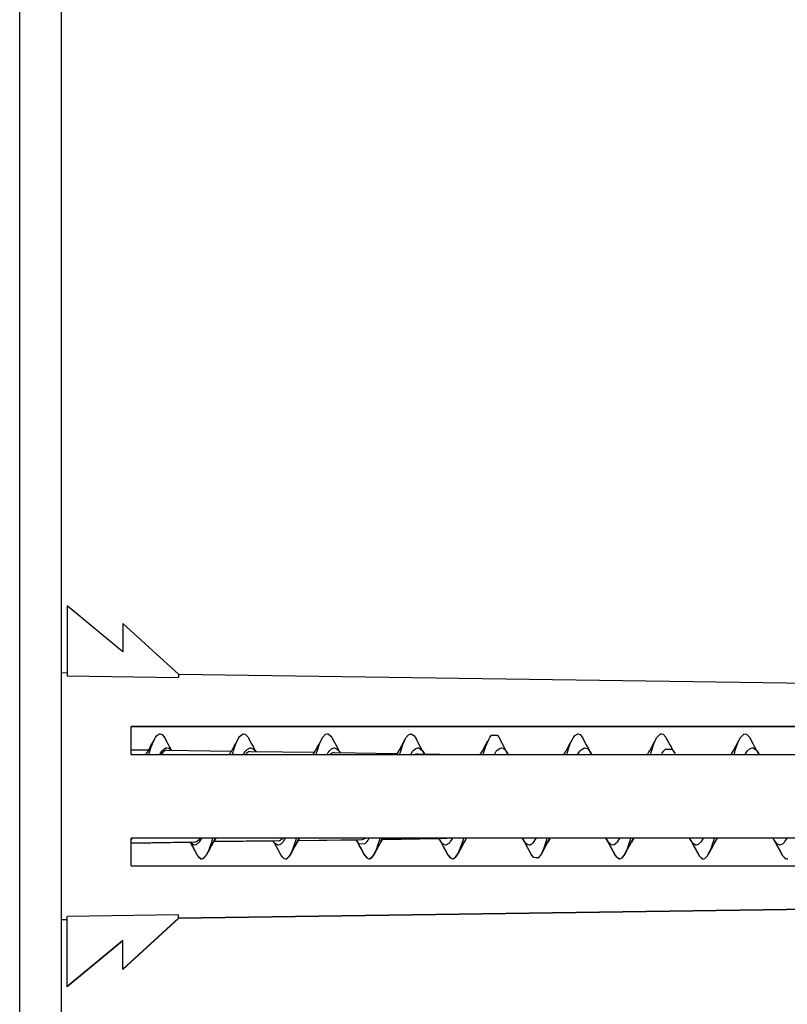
# Model space of a CAD drawing. Header units: inches. Extents: x -793 to 933, y -291 to 698.
# Tile 11 of 21: x -524 to -496, y 425 to 460. Entities that reach past the tile are written whole.
import ezdxf

# ---------------------------------------------------------------- set-up
doc = ezdxf.new("R2010")
doc.units = ezdxf.units.IN

# ---------------------------------------------------------------- blocks, each defined once
blk = doc.blocks.new('vite_per_fisher1__105', base_point=(-519.531, 430.199))
at = {"color": 7, "linetype": 'Continuous'}
for p, q in [((-518.831, 434.234), (-518.657, 434.555)), ((-518.77, 434.318), (-518.721, 434.434)), ((-518.721, 434.434), (-518.657, 434.555)), ((-518.657, 434.555), (-518.62, 434.606)), ((-518.62, 434.606), (-518.516, 434.681)), ((-518.516, 434.681), (-518.494, 434.683)), ((-518.494, 434.683), (-518.42, 434.657)), ((-518.42, 434.657), (-518.318, 434.534)), ((-518.201, 434.307), (-518.318, 434.534)), ((-515.777, 434.33), (-515.66, 434.549)), ((-515.77, 434.318), (-515.741, 434.391)), ((-515.741, 434.391), (-515.66, 434.549)), ((-515.66, 434.549), (-515.639, 434.581)), ((-515.639, 434.581), (-515.536, 434.675)), ((-515.536, 434.675), (-515.494, 434.683)), ((-515.494, 434.683), (-515.439, 434.669)), ((-515.439, 434.669), (-515.343, 434.572)), ((-515.343, 434.572), (-515.326, 434.546)), ((-515.326, 434.546), (-515.211, 434.328)), ((-512.787, 434.311), (-512.666, 434.539)), ((-512.759, 434.347), (-512.666, 434.539)), ((-512.666, 434.539), (-512.658, 434.553)), ((-512.658, 434.553), (-512.555, 434.665)), ((-512.555, 434.665), (-512.494, 434.683)), ((-512.494, 434.683), (-512.457, 434.677)), ((-512.457, 434.677), (-512.36, 434.596)), ((-512.36, 434.596), (-512.33, 434.552)), ((-512.33, 434.552), (-512.263, 434.426)), ((-512.33, 434.552), (-512.154, 434.225)), ((-509.831, 434.234), (-509.678, 434.519)), ((-509.77, 434.318), (-509.678, 434.519)), ((-509.678, 434.519), (-509.67, 434.532)), ((-509.67, 434.532), (-509.575, 434.651)), ((-509.575, 434.651), (-509.494, 434.683)), ((-509.494, 434.683), (-509.475, 434.682)), ((-509.475, 434.682), (-509.379, 434.618)), ((-509.379, 434.618), (-509.33, 434.553)), ((-509.33, 434.553), (-509.281, 434.465)), ((-509.249, 434.404), (-509.33, 434.553)), ((-509.154, 434.225), (-509.249, 434.404)), ((-506.831, 434.234), (-506.726, 434.43)), ((-506.77, 434.318), (-506.697, 434.483)), ((-506.697, 434.483), (-506.659, 434.551)), ((-506.659, 434.551), (-506.595, 434.633)), ((-506.595, 434.633), (-506.396, 434.637)), ((-506.396, 434.637), (-506.325, 434.544)), ((-506.325, 434.544), (-506.299, 434.499)), ((-506.154, 434.225), (-506.299, 434.499)), ((-503.831, 434.234), (-503.656, 434.555)), ((-503.77, 434.318), (-503.716, 434.446)), ((-503.716, 434.446), (-503.656, 434.555)), ((-503.656, 434.555), (-503.614, 434.613)), ((-503.614, 434.613), (-503.511, 434.682)), ((-503.511, 434.682), (-503.494, 434.683)), ((-503.494, 434.683), (-503.415, 434.653)), ((-503.415, 434.653), (-503.316, 434.529)), ((-503.198, 434.302), (-503.316, 434.529)), ((-500.831, 434.234), (-500.659, 434.551)), ((-500.77, 434.318), (-500.735, 434.403)), ((-500.735, 434.403), (-500.659, 434.551)), ((-500.659, 434.551), (-500.633, 434.588)), ((-500.633, 434.588), (-500.531, 434.677)), ((-500.531, 434.677), (-500.494, 434.683)), ((-500.494, 434.683), (-500.434, 434.666)), ((-500.434, 434.666), (-500.337, 434.564)), ((-500.337, 434.564), (-500.324, 434.543)), ((-500.208, 434.322), (-500.324, 434.543)), ((-497.777, 434.332), (-497.661, 434.548)), ((-497.77, 434.318), (-497.739, 434.394)), ((-497.739, 434.394), (-497.661, 434.548)), ((-497.661, 434.548), (-497.642, 434.577)), ((-497.642, 434.577), (-497.545, 434.671)), ((-497.545, 434.671), (-497.494, 434.683)), ((-497.494, 434.683), (-497.448, 434.673)), ((-497.448, 434.673), (-497.345, 434.575)), ((-497.345, 434.575), (-497.327, 434.547)), ((-497.21, 434.326), (-497.327, 434.547)), ((-519.531, 434.112), (-518.898, 434.103)), ((-518.972, 433.991), (-518.912, 434.083)), ((-518.972, 433.991), (-518.924, 434.064)), ((-518.912, 434.083), (-518.9, 434.099)), ((-518.9, 434.099), (-518.831, 434.234)), ((-518.893, 433.941), (-518.869, 434.027)), ((-518.869, 434.027), (-518.822, 434.175)), ((-518.822, 434.175), (-518.77, 434.318)), ((-518.495, 433.941), (-518.424, 434.058)), ((-518.424, 434.058), (-518.413, 434.072)), ((-518.377, 434.031), (-518.424, 433.98)), ((-518.413, 434.072), (-518.398, 434.09)), ((-518.398, 434.09), (-518.282, 434.174)), ((-518.324, 434.072), (-518.377, 434.031)), ((-518.311, 434.078), (-518.324, 434.072)), ((-518.244, 434.094), (-518.311, 434.078)), ((-518.282, 434.174), (-518.244, 434.18)), ((-518.244, 434.18), (-518.173, 434.161)), ((-518.244, 434.094), (-515.928, 434.06)), ((-518.154, 434.225), (-518.201, 434.307)), ((-518.173, 434.161), (-518.1, 434.091)), ((-518.083, 434.091), (-518.154, 434.225)), ((-515.998, 433.941), (-515.95, 434.026)), ((-515.95, 434.026), (-515.932, 434.054)), ((-515.932, 434.054), (-515.912, 434.084)), ((-515.912, 434.084), (-515.902, 434.097)), ((-515.902, 434.097), (-515.831, 434.234)), ((-515.893, 433.941), (-515.869, 434.027)), ((-515.869, 434.027), (-515.841, 434.117)), ((-515.841, 434.117), (-515.77, 434.318)), ((-515.831, 434.234), (-515.777, 434.33)), ((-515.486, 433.96), (-515.424, 434.058)), ((-515.424, 434.058), (-515.405, 434.081)), ((-515.405, 434.081), (-515.371, 434.118)), ((-515.322, 434.03), (-515.377, 433.99)), ((-515.371, 434.118), (-515.254, 434.179)), ((-515.311, 434.036), (-515.322, 434.03)), ((-515.244, 434.05), (-515.311, 434.036)), ((-515.254, 434.179), (-515.244, 434.18)), ((-515.244, 434.18), (-515.146, 434.144)), ((-515.244, 434.05), (-512.953, 434.017)), ((-515.211, 434.328), (-515.154, 434.225)), ((-515.154, 434.225), (-515.086, 434.093)), ((-515.146, 434.144), (-515.08, 434.079)), ((-515.086, 434.093), (-515.077, 434.08)), ((-515.08, 434.079), (-515.064, 434.058)), ((-515.077, 434.08), (-515.057, 434.051)), ((-515.064, 434.058), (-515.057, 434.048)), ((-515.057, 434.051), (-515.055, 434.048)), ((-512.998, 433.941), (-512.914, 434.081)), ((-512.998, 433.941), (-512.93, 434.057)), ((-512.914, 434.081), (-512.831, 434.234)), ((-512.893, 433.941), (-512.869, 434.027)), ((-512.869, 434.027), (-512.859, 434.059)), ((-512.859, 434.059), (-512.77, 434.318)), ((-512.831, 434.234), (-512.787, 434.311)), ((-512.77, 434.318), (-512.759, 434.347)), ((-512.459, 434.006), (-512.424, 434.058)), ((-512.424, 434.058), (-512.405, 434.082)), ((-512.405, 434.082), (-512.344, 434.142)), ((-512.344, 434.142), (-512.244, 434.18)), ((-512.244, 434.18), (-512.229, 434.179)), ((-512.229, 434.179), (-512.121, 434.123)), ((-512.154, 434.225), (-512.087, 434.094)), ((-512.121, 434.123), (-512.082, 434.081)), ((-512.087, 434.094), (-512.077, 434.08)), ((-512.082, 434.081), (-512.064, 434.058)), ((-512.077, 434.08), (-512.029, 434.004)), ((-512.064, 434.058), (-512.029, 434.004)), ((-509.997, 433.941), (-509.911, 434.085)), ((-509.997, 433.941), (-509.924, 434.064)), ((-509.911, 434.085), (-509.831, 434.234)), ((-509.879, 433.994), (-509.869, 434.027)), ((-509.869, 434.027), (-509.779, 434.296)), ((-509.779, 434.296), (-509.77, 434.318)), ((-509.494, 433.941), (-509.432, 434.047)), ((-509.432, 434.047), (-509.424, 434.058)), ((-509.424, 434.058), (-509.417, 434.067)), ((-509.417, 434.067), (-509.316, 434.16)), ((-509.316, 434.16), (-509.244, 434.18)), ((-509.244, 434.18), (-509.205, 434.174)), ((-509.205, 434.174), (-509.096, 434.098)), ((-509.085, 434.091), (-509.154, 434.225)), ((-509.096, 434.098), (-509.077, 434.075)), ((-509.077, 434.08), (-509.085, 434.091)), ((-509.004, 433.961), (-509.077, 434.08)), ((-509.077, 434.075), (-509.064, 434.058)), ((-509.064, 434.058), (-509.004, 433.961)), ((-507, 433.941), (-506.912, 434.084)), ((-507, 433.941), (-506.924, 434.064)), ((-506.912, 434.084), (-506.903, 434.096)), ((-506.903, 434.096), (-506.831, 434.234)), ((-506.894, 433.941), (-506.869, 434.027)), ((-506.869, 434.027), (-506.798, 434.243)), ((-506.798, 434.243), (-506.77, 434.318)), ((-506.494, 433.941), (-506.424, 434.058)), ((-506.424, 434.058), (-506.415, 434.069)), ((-506.415, 434.069), (-506.405, 434.082)), ((-506.405, 434.082), (-506.289, 434.172)), ((-506.289, 434.172), (-506.244, 434.18)), ((-506.244, 434.18), (-506.18, 434.164)), ((-506.18, 434.164), (-506.064, 434.058)), ((-506.078, 434.082), (-506.154, 434.225)), ((-505.994, 433.941), (-506.078, 434.082)), ((-506.064, 434.058), (-505.994, 433.941)), ((-503.983, 433.972), (-503.912, 434.083)), ((-503.983, 433.972), (-503.924, 434.064)), ((-503.912, 434.083), (-503.9, 434.099)), ((-503.9, 434.099), (-503.831, 434.234)), ((-503.893, 433.941), (-503.869, 434.027)), ((-503.869, 434.027), (-503.816, 434.191)), ((-503.816, 434.191), (-503.77, 434.318)), ((-503.494, 433.947), (-503.424, 434.058)), ((-503.424, 434.058), (-503.407, 434.08)), ((-503.407, 434.08), (-503.379, 434.111)), ((-503.379, 434.111), (-503.262, 434.179)), ((-503.262, 434.179), (-503.244, 434.18)), ((-503.244, 434.18), (-503.154, 434.149)), ((-503.154, 434.225), (-503.198, 434.302)), ((-503.085, 434.091), (-503.154, 434.225)), ((-503.154, 434.149), (-503.077, 434.075)), ((-503.077, 434.081), (-503.085, 434.091)), ((-503.065, 434.063), (-503.077, 434.081)), ((-503.077, 434.075), (-503.064, 434.058)), ((-502.993, 433.941), (-503.065, 434.063)), ((-503.064, 434.058), (-503.045, 434.031)), ((-503.045, 434.031), (-502.993, 433.941)), ((-500.962, 434.008), (-500.947, 434.032)), ((-500.947, 434.032), (-500.912, 434.083)), ((-500.912, 434.083), (-500.9, 434.099)), ((-500.9, 434.099), (-500.831, 434.234)), ((-500.893, 433.941), (-500.869, 434.027)), ((-500.869, 434.027), (-500.836, 434.133)), ((-500.836, 434.133), (-500.77, 434.318)), ((-500.468, 433.993), (-500.424, 434.058)), ((-500.424, 434.058), (-500.404, 434.083)), ((-500.404, 434.083), (-500.352, 434.135)), ((-500.352, 434.135), (-500.128, 434.129)), ((-500.154, 434.225), (-500.208, 434.322)), ((-500.088, 434.095), (-500.154, 434.225)), ((-500.128, 434.129), (-500.083, 434.082)), ((-500.077, 434.08), (-500.088, 434.095)), ((-500.083, 434.082), (-500.064, 434.058)), ((-500.034, 434.015), (-500.077, 434.08)), ((-500.064, 434.058), (-500.019, 433.99)), ((-500.019, 433.99), (-500.034, 434.015)), ((-497.997, 433.941), (-497.912, 434.084)), ((-497.997, 433.941), (-497.927, 434.061)), ((-497.912, 434.084), (-497.831, 434.234)), ((-497.893, 433.941), (-497.869, 434.027)), ((-497.869, 434.027), (-497.838, 434.127)), ((-497.838, 434.127), (-497.77, 434.318)), ((-497.831, 434.234), (-497.777, 434.332)), ((-497.494, 433.941), (-497.426, 434.055)), ((-497.426, 434.055), (-497.317, 434.16)), ((-497.317, 434.16), (-497.244, 434.18)), ((-497.244, 434.18), (-497.208, 434.175)), ((-497.154, 434.225), (-497.21, 434.326)), ((-497.208, 434.175), (-497.092, 434.092)), ((-497.084, 434.09), (-497.154, 434.225)), ((-497.092, 434.092), (-497.076, 434.073)), ((-497.077, 434.08), (-497.084, 434.09)), ((-496.993, 433.941), (-497.077, 434.08)), ((-497.076, 434.073), (-497.064, 434.058)), ((-497.064, 434.058), (-496.993, 433.941)), ((-518.999, 433.941), (-518.972, 433.991)), ((-518.444, 433.953), (-518.451, 433.941)), ((-518.424, 433.98), (-518.444, 433.953)), ((-515.497, 433.941), (-515.486, 433.96)), ((-515.377, 433.99), (-515.423, 433.941)), ((-512.495, 433.941), (-512.459, 434.006)), ((-512.377, 433.948), (-512.385, 433.941)), ((-512.311, 433.993), (-512.377, 433.948)), ((-512.282, 434.003), (-512.311, 433.993)), ((-512.244, 434.007), (-512.282, 434.003)), ((-512.244, 434.007), (-509.977, 433.975)), ((-509.893, 433.941), (-509.879, 433.994)), ((-509.32, 433.946), (-509.327, 433.941)), ((-509.311, 433.95), (-509.32, 433.946)), ((-509.244, 433.964), (-509.311, 433.95)), ((-509.244, 433.964), (-507.647, 433.941)), ((-504, 433.941), (-503.983, 433.972)), ((-503.497, 433.941), (-503.494, 433.947)), ((-500.999, 433.941), (-500.962, 434.008)), ((-500.496, 433.941), (-500.468, 433.993)), ((-500.019, 433.99), (-499.992, 433.941)), ((-519.531, 430.873), (-519.521, 430.889)), ((-519.521, 430.889), (-519.492, 430.941)), ((-517.167, 430.825), (-517.144, 430.84)), ((-517.144, 430.84), (-517.077, 430.904)), ((-517.077, 430.904), (-517.064, 430.921)), ((-517.064, 430.818), (-516.99, 430.941)), ((-517.064, 430.921), (-517.052, 430.936)), ((-517.052, 430.936), (-517.049, 430.941)), ((-516.637, 430.798), (-516.619, 430.856)), ((-516.619, 430.856), (-516.595, 430.941)), ((-516.495, 430.933), (-516.577, 430.803)), ((-514.244, 430.846), (-516.57, 430.813)), ((-516.564, 430.825), (-516.495, 430.933)), ((-516.495, 430.933), (-516.491, 430.941)), ((-514.44, 430.843), (-514.424, 430.818)), ((-514.412, 430.799), (-514.44, 430.843)), ((-514.244, 430.846), (-514.21, 430.851)), ((-514.21, 430.851), (-514.144, 430.883)), ((-514.144, 430.883), (-514.081, 430.941)), ((-514.064, 430.818), (-514.05, 430.837)), ((-514.05, 430.837), (-513.99, 430.941)), ((-513.655, 430.74), (-513.619, 430.856)), ((-513.619, 430.856), (-513.595, 430.941)), ((-513.494, 430.941), (-513.577, 430.801)), ((-513.564, 430.825), (-513.494, 430.941)), ((-513.544, 430.856), (-511.244, 430.889)), ((-511.468, 430.886), (-511.424, 430.818)), ((-511.468, 430.886), (-511.412, 430.799)), ((-511.244, 430.889), (-511.144, 430.925)), ((-511.144, 430.925), (-511.125, 430.941)), ((-511.064, 430.818), (-511.029, 430.869)), ((-511.029, 430.869), (-510.989, 430.941)), ((-510.674, 430.685), (-510.619, 430.856)), ((-510.619, 430.856), (-510.594, 430.941)), ((-510.494, 430.941), (-510.572, 430.808)), ((-510.555, 430.837), (-510.494, 430.941)), ((-510.518, 430.9), (-508.244, 430.933)), ((-508.492, 430.929), (-508.456, 430.865)), ((-508.456, 430.865), (-508.424, 430.818)), ((-508.456, 430.865), (-508.439, 430.839)), ((-508.439, 430.839), (-508.412, 430.799)), ((-508.244, 430.933), (-508.211, 430.937)), ((-508.211, 430.937), (-508.201, 430.941)), ((-508.064, 430.818), (-508.01, 430.901)), ((-508.01, 430.901), (-507.988, 430.941)), ((-507.692, 430.632), (-507.619, 430.856)), ((-507.619, 430.856), (-507.594, 430.941)), ((-507.547, 430.848), (-507.577, 430.802)), ((-507.528, 430.878), (-507.547, 430.848)), ((-507.528, 430.878), (-507.492, 430.941)), ((-505.498, 430.941), (-505.435, 430.833)), ((-505.498, 430.941), (-505.418, 430.807)), ((-505.435, 430.833), (-505.424, 430.818)), ((-505.064, 430.818), (-504.99, 430.936)), ((-504.99, 430.936), (-504.988, 430.941)), ((-504.71, 430.583), (-504.619, 430.856)), ((-504.619, 430.856), (-504.611, 430.882)), ((-504.611, 430.882), (-504.595, 430.941)), ((-504.577, 430.803), (-504.502, 430.921)), ((-504.564, 430.825), (-504.502, 430.921)), ((-504.502, 430.921), (-504.491, 430.941)), ((-502.497, 430.941), (-502.424, 430.818)), ((-502.411, 430.797), (-502.497, 430.941)), ((-502.064, 430.818), (-501.99, 430.941)), ((-501.631, 430.816), (-501.619, 430.856)), ((-501.619, 430.856), (-501.595, 430.941)), ((-501.493, 430.941), (-501.577, 430.802)), ((-501.564, 430.825), (-501.493, 430.941)), ((-499.499, 430.941), (-499.424, 430.818)), ((-499.499, 430.941), (-499.412, 430.798)), ((-499.061, 430.822), (-498.99, 430.941)), ((-498.65, 430.756), (-498.619, 430.856)), ((-498.619, 430.856), (-498.595, 430.941)), ((-498.494, 430.941), (-498.577, 430.801)), ((-498.562, 430.827), (-498.494, 430.941)), ((-496.499, 430.941), (-496.473, 430.892)), ((-496.473, 430.892), (-496.424, 430.818)), ((-496.473, 430.892), (-496.412, 430.799)), ((-496.064, 430.818), (-496.026, 430.875)), ((-496.026, 430.875), (-495.989, 430.941)), ((-519.531, 430.77), (-517.244, 430.803)), ((-517.413, 430.801), (-517.411, 430.798)), ((-517.411, 430.801), (-517.404, 430.792)), ((-517.411, 430.798), (-517.331, 430.648)), ((-517.404, 430.792), (-517.287, 430.703)), ((-517.331, 430.648), (-517.158, 430.33)), ((-517.287, 430.703), (-517.244, 430.695)), ((-517.244, 430.803), (-517.211, 430.808)), ((-517.244, 430.695), (-517.179, 430.712)), ((-517.211, 430.808), (-517.167, 430.825)), ((-517.179, 430.712), (-517.064, 430.818)), ((-516.705, 430.565), (-516.822, 430.342)), ((-516.822, 430.342), (-516.735, 430.52)), ((-516.735, 430.52), (-516.717, 430.564)), ((-516.717, 430.564), (-516.637, 430.798)), ((-516.654, 430.657), (-516.705, 430.565)), ((-516.586, 430.79), (-516.654, 430.657)), ((-516.577, 430.803), (-516.586, 430.79)), ((-514.424, 430.818), (-514.408, 430.797)), ((-514.402, 430.785), (-514.412, 430.799)), ((-514.408, 430.797), (-514.383, 430.769)), ((-514.331, 430.648), (-514.402, 430.785)), ((-514.383, 430.769), (-514.267, 430.697)), ((-514.282, 430.562), (-514.331, 430.648)), ((-514.163, 430.338), (-514.282, 430.562)), ((-514.267, 430.697), (-514.244, 430.695)), ((-514.244, 430.695), (-514.159, 430.723)), ((-514.159, 430.723), (-514.075, 430.804)), ((-514.075, 430.804), (-514.064, 430.818)), ((-513.654, 430.657), (-513.828, 430.333)), ((-513.754, 430.477), (-513.717, 430.564)), ((-513.717, 430.564), (-513.655, 430.74)), ((-513.577, 430.801), (-513.654, 430.657)), ((-511.424, 430.818), (-511.404, 430.793)), ((-511.412, 430.799), (-511.4, 430.783)), ((-511.404, 430.793), (-511.363, 430.749)), ((-511.4, 430.783), (-511.331, 430.648)), ((-511.363, 430.749), (-511.138, 430.738)), ((-511.331, 430.648), (-511.29, 430.58)), ((-511.29, 430.58), (-511.171, 430.351)), ((-511.138, 430.738), (-511.082, 430.795)), ((-511.082, 430.795), (-511.064, 430.818)), ((-510.654, 430.657), (-510.831, 430.329)), ((-510.772, 430.437), (-510.717, 430.564)), ((-510.717, 430.564), (-510.674, 430.685)), ((-510.572, 430.808), (-510.654, 430.657)), ((-508.424, 430.818), (-508.406, 430.795)), ((-508.412, 430.799), (-508.401, 430.784)), ((-508.406, 430.795), (-508.341, 430.731)), ((-508.401, 430.784), (-508.331, 430.648)), ((-508.341, 430.731), (-508.244, 430.695)), ((-508.331, 430.648), (-508.188, 430.381)), ((-508.244, 430.695), (-508.227, 430.696)), ((-508.227, 430.696), (-508.119, 430.755)), ((-508.119, 430.755), (-508.082, 430.794)), ((-508.082, 430.794), (-508.064, 430.818)), ((-507.654, 430.657), (-507.79, 430.399)), ((-507.79, 430.399), (-507.717, 430.564)), ((-507.717, 430.564), (-507.692, 430.632)), ((-507.587, 430.788), (-507.654, 430.657)), ((-507.577, 430.802), (-507.587, 430.788)), ((-505.424, 430.818), (-505.415, 430.806)), ((-505.418, 430.807), (-505.331, 430.648)), ((-505.415, 430.806), (-505.319, 430.717)), ((-505.331, 430.648), (-505.243, 430.485)), ((-505.319, 430.717), (-505.244, 430.695)), ((-505.244, 430.695), (-505.208, 430.7)), ((-505.243, 430.485), (-505.157, 430.328)), ((-505.208, 430.7), (-505.1, 430.774)), ((-505.1, 430.774), (-505.078, 430.799)), ((-505.078, 430.799), (-505.064, 430.818)), ((-504.808, 430.366), (-504.654, 430.657)), ((-504.808, 430.366), (-504.717, 430.564)), ((-504.717, 430.564), (-504.71, 430.583)), ((-504.654, 430.657), (-504.587, 430.789)), ((-504.587, 430.789), (-504.577, 430.803)), ((-502.424, 430.818), (-502.299, 430.707)), ((-502.157, 430.328), (-502.411, 430.797)), ((-502.299, 430.707), (-502.244, 430.695)), ((-502.244, 430.695), (-502.189, 430.707)), ((-502.189, 430.707), (-502.081, 430.796)), ((-502.081, 430.796), (-502.072, 430.808)), ((-502.072, 430.808), (-502.064, 430.818)), ((-501.703, 430.571), (-501.82, 430.346)), ((-501.82, 430.346), (-501.73, 430.533)), ((-501.73, 430.533), (-501.717, 430.564)), ((-501.717, 430.564), (-501.631, 430.816)), ((-501.654, 430.657), (-501.703, 430.571)), ((-501.583, 430.793), (-501.654, 430.657)), ((-501.577, 430.802), (-501.583, 430.793)), ((-499.424, 430.818), (-499.411, 430.802)), ((-499.412, 430.798), (-499.404, 430.788)), ((-499.411, 430.802), (-499.395, 430.781)), ((-499.404, 430.788), (-499.331, 430.648)), ((-499.395, 430.781), (-499.278, 430.7)), ((-499.331, 430.648), (-499.28, 430.557)), ((-499.28, 430.557), (-499.161, 430.335)), ((-499.278, 430.7), (-499.244, 430.695)), ((-499.244, 430.695), (-499.17, 430.716)), ((-499.17, 430.716), (-499.061, 430.822)), ((-498.713, 430.549), (-498.827, 430.335)), ((-498.827, 430.335), (-498.749, 430.488)), ((-498.749, 430.488), (-498.717, 430.564)), ((-498.717, 430.564), (-498.65, 430.756)), ((-498.654, 430.657), (-498.713, 430.549)), ((-498.577, 430.801), (-498.654, 430.657)), ((-496.424, 430.818), (-496.405, 430.794)), ((-496.412, 430.799), (-496.4, 430.784)), ((-496.405, 430.794), (-496.364, 430.75)), ((-496.4, 430.784), (-496.331, 430.648)), ((-496.364, 430.75), (-496.256, 430.696)), ((-496.331, 430.648), (-496.282, 430.561)), ((-496.282, 430.561), (-496.164, 430.339)), ((-496.256, 430.696), (-496.244, 430.695)), ((-496.244, 430.695), (-496.141, 430.736)), ((-496.141, 430.736), (-496.083, 430.793)), ((-496.083, 430.793), (-496.064, 430.818)), ((-517.158, 430.33), (-517.129, 430.289)), ((-517.129, 430.289), (-517.026, 430.204)), ((-517.026, 430.204), (-516.994, 430.199)), ((-516.994, 430.199), (-516.93, 430.219)), ((-516.93, 430.219), (-516.833, 430.325)), ((-516.833, 430.325), (-516.822, 430.342)), ((-514.163, 430.338), (-514.148, 430.315)), ((-514.148, 430.315), (-514.046, 430.212)), ((-514.046, 430.212), (-513.994, 430.199)), ((-513.994, 430.199), (-513.948, 430.209)), ((-513.948, 430.209), (-513.851, 430.298)), ((-513.851, 430.298), (-513.828, 430.333)), ((-513.828, 430.333), (-513.754, 430.477)), ((-511.171, 430.351), (-511.065, 430.224)), ((-511.065, 430.224), (-510.994, 430.199)), ((-510.994, 430.199), (-510.966, 430.203)), ((-510.966, 430.203), (-510.869, 430.275)), ((-510.869, 430.275), (-510.831, 430.329)), ((-510.831, 430.329), (-510.772, 430.437)), ((-508.188, 430.381), (-508.163, 430.338)), ((-508.163, 430.338), (-508.086, 430.24)), ((-508.086, 430.24), (-507.994, 430.199)), ((-507.994, 430.199), (-507.984, 430.199)), ((-507.984, 430.199), (-507.888, 430.254)), ((-507.888, 430.254), (-507.828, 430.332)), ((-507.828, 430.332), (-507.79, 430.399)), ((-505.206, 430.417), (-505.157, 430.328)), ((-505.157, 430.328), (-505.105, 430.259)), ((-505.105, 430.259), (-504.905, 430.237)), ((-504.905, 430.237), (-504.819, 430.348)), ((-504.819, 430.348), (-504.808, 430.366)), ((-502.225, 430.457), (-502.157, 430.328)), ((-502.157, 430.328), (-502.124, 430.281)), ((-502.124, 430.281), (-502.021, 430.202)), ((-502.021, 430.202), (-501.994, 430.199)), ((-501.994, 430.199), (-501.924, 430.223)), ((-501.924, 430.223), (-501.828, 430.334)), ((-501.828, 430.334), (-501.82, 430.346)), ((-499.161, 430.335), (-499.143, 430.307)), ((-499.143, 430.307), (-499.04, 430.209)), ((-499.04, 430.209), (-498.994, 430.199)), ((-498.994, 430.199), (-498.943, 430.212)), ((-498.943, 430.212), (-498.846, 430.305)), ((-498.846, 430.305), (-498.827, 430.335)), ((-496.164, 430.339), (-496.151, 430.319)), ((-496.151, 430.319), (-496.054, 430.217)), ((-496.054, 430.217), (-495.994, 430.199)), ((-495.994, 430.199), (-495.957, 430.205))]:
    blk.add_line(p, q, dxfattribs=at)
blk = doc.blocks.new('fisher1__106', base_point=(-522.031, 425.608))
at = {"color": 7, "linetype": 'Continuous'}
for p, q in [((-519.831, 437.621), (-521.831, 439.274)), ((-521.831, 439.274), (-521.831, 436.76)), ((-517.831, 436.818), (-519.831, 438.646)), ((-519.831, 438.646), (-519.831, 437.621)), ((-522.031, 436.877), (-521.831, 436.874)), ((-521.831, 436.76), (-517.831, 436.702)), ((-517.831, 436.818), (-517.831, 436.702)), ((-517.831, 436.818), (-484.228, 436.344)), ((-490.228, 434.941), (-519.531, 434.941)), ((-519.531, 433.941), (-519.531, 434.941)), ((-519.531, 433.941), (-490.228, 433.941)), ((-490.228, 430.941), (-519.531, 430.941)), ((-519.531, 429.941), (-519.531, 430.941)), ((-519.531, 429.941), (-490.228, 429.941)), ((-484.228, 428.538), (-517.831, 428.064)), ((-521.831, 428.008), (-522.031, 428.005)), ((-517.831, 428.18), (-521.831, 428.122)), ((-521.831, 425.608), (-521.831, 428.122)), ((-517.831, 428.064), (-519.831, 426.236)), ((-517.831, 428.064), (-517.831, 428.18)), ((-519.831, 427.261), (-521.831, 425.608)), ((-519.831, 426.236), (-519.831, 427.261))]:
    blk.add_line(p, q, dxfattribs=at)
blk = doc.blocks.new('fisher__107', base_point=(-522.031, 425.599))
at = {"color": 7, "linetype": 'Continuous'}
for p, q in [((-490.228, 434.932), (-519.531, 434.932)), ((-505.492, 430.932), (-507.498, 430.932)), ((-502.492, 430.932), (-504.496, 430.932)), ((-499.493, 430.932), (-501.498, 430.932)), ((-497.553, 430.932), (-498.5, 430.932)), ((-496.494, 430.932), (-497.553, 430.932)), ((-484.228, 428.529), (-517.831, 428.055)), ((-517.831, 428.055), (-519.831, 426.227)), ((-517.831, 428.055), (-517.831, 428.064)), ((-521.831, 427.999), (-522.031, 427.996)), ((-519.831, 427.252), (-521.831, 425.599)), ((-519.831, 426.227), (-519.831, 426.236)), ((-521.831, 425.599), (-521.831, 425.608))]:
    blk.add_line(p, q, dxfattribs=at)
blk = doc.blocks.new('vite_per_fisher__108', base_point=(-519.531, 430.189))
at = {"color": 7, "linetype": 'Continuous'}
for p, q in [((-514.434, 430.834), (-516.57, 430.803)), ((-514.44, 430.834), (-514.424, 430.809)), ((-514.44, 430.834), (-514.412, 430.79)), ((-513.539, 430.856), (-513.577, 430.792)), ((-513.564, 430.815), (-513.539, 430.856)), ((-513.544, 430.847), (-511.462, 430.877)), ((-511.468, 430.877), (-511.424, 430.809)), ((-511.468, 430.877), (-511.412, 430.79)), ((-510.512, 430.9), (-510.572, 430.799)), ((-510.555, 430.828), (-510.512, 430.9)), ((-510.518, 430.891), (-508.487, 430.92)), ((-508.492, 430.92), (-508.456, 430.856)), ((-508.456, 430.856), (-508.424, 430.809)), ((-508.456, 430.856), (-508.439, 430.829)), ((-507.547, 430.838), (-507.577, 430.793)), ((-507.528, 430.869), (-507.547, 430.838)), ((-507.528, 430.869), (-507.492, 430.932)), ((-505.498, 430.932), (-505.435, 430.824)), ((-505.498, 430.932), (-505.418, 430.798)), ((-504.502, 430.911), (-504.577, 430.793)), ((-504.564, 430.815), (-504.502, 430.911)), ((-504.502, 430.911), (-504.491, 430.932)), ((-502.497, 430.932), (-502.424, 430.809)), ((-502.497, 430.932), (-502.411, 430.788)), ((-501.493, 430.932), (-501.577, 430.792)), ((-501.564, 430.815), (-501.493, 430.932)), ((-499.499, 430.932), (-499.424, 430.809)), ((-499.499, 430.932), (-499.412, 430.789)), ((-498.494, 430.932), (-498.577, 430.792)), ((-498.562, 430.817), (-498.494, 430.932)), ((-496.499, 430.932), (-496.473, 430.883)), ((-496.473, 430.883), (-496.424, 430.809)), ((-496.473, 430.883), (-496.412, 430.79)), ((-519.531, 430.761), (-517.407, 430.791)), ((-517.413, 430.791), (-517.411, 430.788)), ((-517.411, 430.791), (-517.404, 430.783)), ((-517.411, 430.788), (-517.331, 430.639)), ((-517.404, 430.783), (-517.401, 430.78)), ((-517.331, 430.639), (-517.158, 430.32)), ((-516.705, 430.556), (-516.822, 430.332)), ((-516.654, 430.648), (-516.705, 430.556)), ((-516.586, 430.78), (-516.654, 430.648)), ((-516.577, 430.793), (-516.586, 430.78)), ((-516.564, 430.813), (-516.577, 430.793)), ((-514.424, 430.809), (-514.408, 430.788)), ((-514.412, 430.79), (-514.402, 430.776)), ((-514.408, 430.788), (-514.397, 430.775)), ((-514.402, 430.776), (-514.331, 430.639)), ((-514.331, 430.639), (-514.282, 430.553)), ((-514.282, 430.553), (-514.163, 430.329)), ((-513.654, 430.648), (-513.828, 430.323)), ((-513.754, 430.467), (-513.745, 430.489)), ((-513.577, 430.792), (-513.654, 430.648)), ((-511.424, 430.809), (-511.404, 430.784)), ((-511.412, 430.79), (-511.4, 430.774)), ((-511.404, 430.784), (-511.396, 430.774)), ((-511.4, 430.774), (-511.331, 430.639)), ((-511.331, 430.639), (-511.29, 430.57)), ((-511.29, 430.57), (-511.171, 430.342)), ((-510.654, 430.648), (-510.831, 430.319)), ((-510.572, 430.799), (-510.654, 430.648)), ((-508.439, 430.829), (-508.412, 430.789)), ((-508.424, 430.809), (-508.406, 430.785)), ((-508.412, 430.789), (-508.401, 430.775)), ((-508.406, 430.785), (-508.397, 430.777)), ((-508.401, 430.775), (-508.331, 430.639)), ((-508.331, 430.639), (-508.188, 430.372)), ((-507.654, 430.648), (-507.79, 430.39)), ((-507.587, 430.779), (-507.654, 430.648)), ((-507.577, 430.793), (-507.587, 430.779)), ((-505.435, 430.824), (-505.424, 430.809)), ((-505.424, 430.809), (-505.415, 430.796)), ((-505.418, 430.798), (-505.331, 430.639)), ((-505.415, 430.796), (-505.404, 430.786)), ((-505.331, 430.639), (-505.243, 430.476)), ((-504.654, 430.648), (-504.808, 430.357)), ((-504.587, 430.779), (-504.654, 430.648)), ((-504.577, 430.793), (-504.587, 430.779)), ((-502.424, 430.809), (-502.415, 430.796)), ((-502.415, 430.796), (-502.406, 430.789)), ((-502.411, 430.788), (-502.331, 430.639)), ((-502.331, 430.639), (-502.157, 430.319)), ((-501.703, 430.562), (-501.82, 430.336)), ((-501.654, 430.648), (-501.703, 430.562)), ((-501.583, 430.784), (-501.654, 430.648)), ((-501.577, 430.792), (-501.583, 430.784)), ((-499.424, 430.809), (-499.411, 430.792)), ((-499.412, 430.789), (-499.404, 430.778)), ((-499.411, 430.792), (-499.398, 430.776)), ((-499.404, 430.778), (-499.331, 430.639)), ((-499.331, 430.639), (-499.28, 430.547)), ((-499.28, 430.547), (-499.161, 430.326)), ((-498.713, 430.539), (-498.827, 430.325)), ((-498.827, 430.325), (-498.749, 430.479)), ((-498.749, 430.479), (-498.743, 430.493)), ((-498.654, 430.648), (-498.713, 430.539)), ((-498.577, 430.792), (-498.654, 430.648)), ((-496.424, 430.809), (-496.405, 430.785)), ((-496.412, 430.79), (-496.4, 430.774)), ((-496.405, 430.785), (-496.396, 430.775)), ((-496.4, 430.774), (-496.331, 430.639)), ((-496.331, 430.639), (-496.282, 430.552)), ((-496.282, 430.552), (-496.164, 430.33)), ((-517.158, 430.32), (-517.129, 430.279)), ((-517.129, 430.279), (-517.026, 430.195)), ((-517.026, 430.195), (-516.994, 430.189)), ((-516.994, 430.189), (-516.93, 430.21)), ((-516.93, 430.21), (-516.833, 430.315)), ((-516.833, 430.315), (-516.822, 430.332)), ((-516.822, 430.332), (-516.752, 430.477)), ((-514.163, 430.329), (-514.148, 430.306)), ((-514.148, 430.306), (-514.046, 430.203)), ((-514.046, 430.203), (-513.994, 430.189)), ((-513.994, 430.189), (-513.948, 430.2)), ((-513.948, 430.2), (-513.851, 430.289)), ((-513.851, 430.289), (-513.828, 430.323)), ((-513.828, 430.323), (-513.754, 430.467)), ((-511.171, 430.342), (-511.065, 430.214)), ((-511.065, 430.214), (-510.994, 430.189)), ((-510.994, 430.189), (-510.966, 430.193)), ((-510.966, 430.193), (-510.869, 430.265)), ((-510.869, 430.265), (-510.831, 430.319)), ((-510.831, 430.319), (-510.772, 430.427)), ((-510.772, 430.427), (-510.753, 430.472)), ((-508.188, 430.372), (-508.163, 430.329)), ((-508.163, 430.329), (-508.086, 430.231)), ((-508.086, 430.231), (-507.994, 430.189)), ((-507.994, 430.189), (-507.984, 430.19)), ((-507.984, 430.19), (-507.888, 430.245)), ((-507.888, 430.245), (-507.828, 430.323)), ((-507.828, 430.323), (-507.79, 430.39)), ((-507.79, 430.39), (-507.766, 430.446)), ((-505.243, 430.476), (-505.157, 430.319)), ((-505.206, 430.408), (-505.157, 430.319)), ((-505.157, 430.319), (-505.105, 430.249)), ((-505.105, 430.249), (-504.905, 430.228)), ((-504.905, 430.228), (-504.819, 430.338)), ((-504.819, 430.338), (-504.808, 430.357)), ((-504.808, 430.357), (-504.776, 430.427)), ((-502.225, 430.448), (-502.157, 430.319)), ((-502.157, 430.319), (-502.124, 430.272)), ((-502.124, 430.272), (-502.021, 430.193)), ((-502.021, 430.193), (-501.994, 430.189)), ((-501.994, 430.189), (-501.924, 430.213)), ((-501.924, 430.213), (-501.828, 430.324)), ((-501.828, 430.324), (-501.82, 430.336)), ((-501.82, 430.336), (-501.761, 430.46)), ((-499.161, 430.326), (-499.143, 430.298)), ((-499.143, 430.298), (-499.04, 430.2)), ((-499.04, 430.2), (-498.994, 430.189)), ((-498.994, 430.189), (-498.943, 430.202)), ((-498.943, 430.202), (-498.846, 430.296)), ((-498.846, 430.296), (-498.827, 430.325)), ((-496.164, 430.33), (-496.151, 430.309)), ((-496.151, 430.309), (-496.054, 430.207)), ((-496.054, 430.207), (-495.994, 430.189)), ((-495.994, 430.189), (-495.957, 430.196))]:
    blk.add_line(p, q, dxfattribs=at)
blk = doc.blocks.new('viti_e_fisher__109', base_point=(-522.031, 109.757))
for name, p in [('fisher1__106', (-522.031, 425.608)), ('fisher__107', (-522.031, 425.599)), ('vite_per_fisher1__105', (-519.531, 430.199)), ('vite_per_fisher__108', (-519.531, 430.189))]:
    blk.add_blockref(name, p)
blk = doc.blocks.new('Ventilcassaforma__113', base_point=(-664.041, 109.757))
blk.add_blockref('viti_e_fisher__109', (-522.031, 109.757))
blk = doc.blocks.new('Kit_incasso_SLS__114', base_point=(-673.255, 65.3))
blk.add_blockref('Ventilcassaforma__113', (-664.041, 109.757))
blk = doc.blocks.new('ASSEMBLATO_1__115', base_point=(-673.255, 65.3))
blk.add_blockref('Kit_incasso_SLS__114', (-673.255, 65.3))
blk = doc.blocks.new('SLS__116', base_point=(-664.041, 65.1))
at = {"color": 124, "linetype": 'Continuous'}
blk.add_line((-523.531, 66.6), (-523.531, 482.741), dxfattribs=at)
at = {"color": 7, "linetype": 'Continuous'}
blk.add_line((-522.031, 66.6), (-522.031, 482.741), dxfattribs=at)
blk = doc.blocks.new('SLS_INCASSO__123', base_point=(-673.255, 65.1))
for name, p in [('ASSEMBLATO_1__115', (-673.255, 65.3)), ('SLS__116', (-664.041, 65.1))]:
    blk.add_blockref(name, p)
blk = doc.blocks.new('D', base_point=(-592, 285))
blk.add_blockref('SLS_INCASSO__123', (-673.255, 65.1))

msp = doc.modelspace()

# ---------------------------------------------------------------- block references
msp.add_blockref('D', (-592, 285))

doc.saveas('drawing.dxf')
